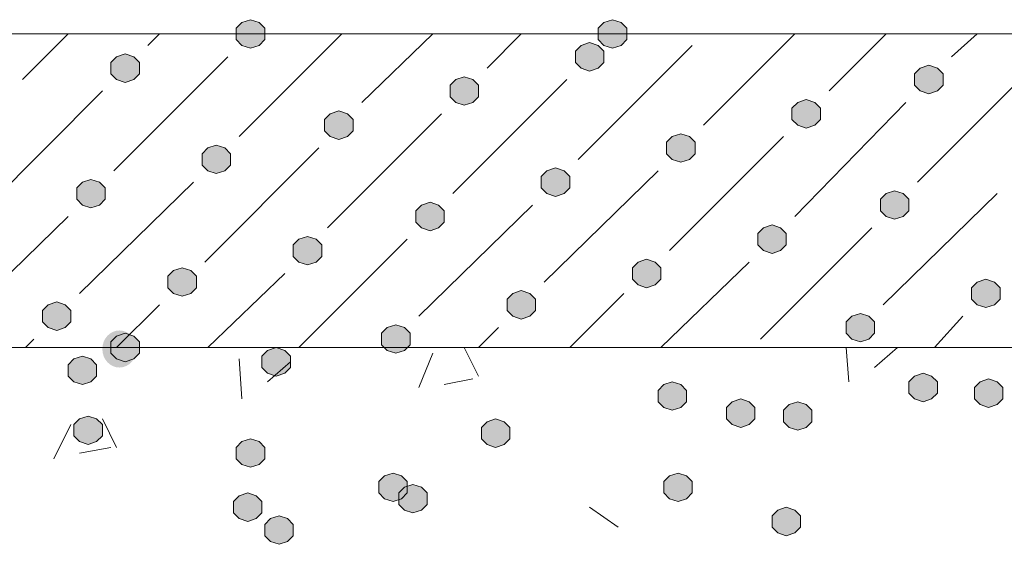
# Model space of a CAD drawing. Header units: millimetres. Extents: x 1527433 to 14789979, y -66543 to 11310.
# Tile 29 of 122: x 1948706 to 1949438, y -63224 to -62834. Entities that reach past the tile are written whole.
import ezdxf

# ---------------------------------------------------------------- set-up
doc = ezdxf.new("R2010")
doc.units = ezdxf.units.MM

msp = doc.modelspace()

# ---------------------------------------------------------------- hatches: boundary and pattern name
h = msp.add_hatch(color=7)
h.dxf.hatch_style = 2
h.paths.add_polyline_path([(1948877.7, -62834.129), (1948871.35, -62836.245), (1948867.117, -62840.479), (1948867.117, -62848.945), (1948871.35, -62853.179), (1948877.7, -62855.295), (1948884.05, -62853.179), (1948888.283, -62848.945), (1948888.283, -62840.479), (1948884.05, -62836.245)])
h = msp.add_hatch(color=7)
h.dxf.hatch_style = 2
h.paths.add_polyline_path([(1949146.517, -62834.129), (1949140.167, -62836.245), (1949135.933, -62840.479), (1949135.933, -62848.945), (1949140.167, -62853.179), (1949146.517, -62855.295), (1949152.867, -62853.179), (1949157.1, -62848.945), (1949157.1, -62840.479), (1949152.867, -62836.245)])
h = msp.add_hatch(color=7)
h.dxf.hatch_style = 2
h.paths.add_polyline_path([(1949129.583, -62851.062), (1949123.233, -62853.179), (1949119, -62857.412), (1949119, -62865.879), (1949123.233, -62870.112), (1949129.583, -62872.229), (1949135.933, -62870.112), (1949140.167, -62865.879), (1949140.167, -62857.412), (1949135.933, -62853.179)])
h = msp.add_hatch(color=7)
h.dxf.hatch_style = 2
h.paths.add_polyline_path([(1948784.567, -62859.529), (1948778.217, -62861.645), (1948773.983, -62865.879), (1948773.983, -62874.345), (1948778.217, -62878.579), (1948784.567, -62880.695), (1948790.917, -62878.579), (1948795.15, -62874.345), (1948795.15, -62865.879), (1948790.917, -62861.645)])
h = msp.add_hatch(color=7)
h.dxf.hatch_style = 2
h.paths.add_polyline_path([(1949381.467, -62867.995), (1949375.117, -62870.112), (1949370.883, -62874.345), (1949370.883, -62882.812), (1949375.117, -62887.045), (1949381.467, -62889.162), (1949387.817, -62887.045), (1949392.05, -62882.812), (1949392.05, -62874.345), (1949387.817, -62870.112)])
h = msp.add_hatch(color=7)
h.dxf.hatch_style = 2
h.paths.add_polyline_path([(1949036.45, -62876.462), (1949030.1, -62878.579), (1949025.867, -62882.812), (1949025.867, -62891.279), (1949030.1, -62895.512), (1949036.45, -62897.629), (1949042.8, -62895.512), (1949047.033, -62891.279), (1949047.033, -62882.812), (1949042.8, -62878.579)])
h = msp.add_hatch(color=7)
h.dxf.hatch_style = 2
h.paths.add_polyline_path([(1949290.45, -62893.395), (1949284.1, -62895.512), (1949279.867, -62899.745), (1949279.867, -62908.212), (1949284.1, -62912.445), (1949290.45, -62914.562), (1949296.8, -62912.445), (1949301.033, -62908.212), (1949301.033, -62899.745), (1949296.8, -62895.512)])
h = msp.add_hatch(color=7)
h.dxf.hatch_style = 2
h.paths.add_polyline_path([(1948943.317, -62901.862), (1948936.967, -62903.979), (1948932.733, -62908.212), (1948932.733, -62916.679), (1948936.967, -62920.912), (1948943.317, -62923.029), (1948949.667, -62920.912), (1948953.9, -62916.679), (1948953.9, -62908.212), (1948949.667, -62903.979)])
h = msp.add_hatch(color=7)
h.dxf.hatch_style = 2
h.paths.add_polyline_path([(1949197.317, -62918.795), (1949190.967, -62920.912), (1949186.733, -62925.145), (1949186.733, -62933.612), (1949190.967, -62937.845), (1949197.317, -62939.962), (1949203.667, -62937.845), (1949207.9, -62933.612), (1949207.9, -62925.145), (1949203.667, -62920.912)])
h = msp.add_hatch(color=7)
h.dxf.hatch_style = 2
h.paths.add_polyline_path([(1948852.3, -62927.262), (1948845.95, -62929.379), (1948841.717, -62933.612), (1948841.717, -62942.079), (1948845.95, -62946.312), (1948852.3, -62948.429), (1948858.65, -62946.312), (1948862.883, -62942.079), (1948862.883, -62933.612), (1948858.65, -62929.379)])
h = msp.add_hatch(color=7)
h.dxf.hatch_style = 2
h.paths.add_polyline_path([(1949104.183, -62944.195), (1949097.833, -62946.312), (1949093.6, -62950.545), (1949093.6, -62959.012), (1949097.833, -62963.245), (1949104.183, -62965.362), (1949110.533, -62963.245), (1949114.767, -62959.012), (1949114.767, -62950.545), (1949110.533, -62946.312)])
h = msp.add_hatch(color=7)
h.dxf.hatch_style = 2
h.paths.add_polyline_path([(1948759.167, -62952.662), (1948752.817, -62954.779), (1948748.583, -62959.012), (1948748.583, -62967.479), (1948752.817, -62971.712), (1948759.167, -62973.829), (1948765.517, -62971.712), (1948769.75, -62967.479), (1948769.75, -62959.012), (1948765.517, -62954.779)])
h = msp.add_hatch(color=7)
h.dxf.hatch_style = 2
h.paths.add_polyline_path([(1949356.067, -62961.129), (1949349.717, -62963.245), (1949345.483, -62967.479), (1949345.483, -62975.945), (1949349.717, -62980.179), (1949356.067, -62982.295), (1949362.417, -62980.179), (1949366.65, -62975.945), (1949366.65, -62967.479), (1949362.417, -62963.245)])
h = msp.add_hatch(color=7)
h.dxf.hatch_style = 2
h.paths.add_polyline_path([(1949011.05, -62969.595), (1949004.7, -62971.712), (1949000.467, -62975.945), (1949000.467, -62984.412), (1949004.7, -62988.645), (1949011.05, -62990.762), (1949017.4, -62988.645), (1949021.633, -62984.412), (1949021.633, -62975.945), (1949017.4, -62971.712)])
h = msp.add_hatch(color=7)
h.dxf.hatch_style = 2
h.paths.add_polyline_path([(1949265.05, -62986.529), (1949258.7, -62988.645), (1949254.467, -62992.879), (1949254.467, -63001.345), (1949258.7, -63005.579), (1949265.05, -63007.695), (1949271.4, -63005.579), (1949275.633, -63001.345), (1949275.633, -62992.879), (1949271.4, -62988.645)])
h = msp.add_hatch(color=7)
h.dxf.hatch_style = 2
h.paths.add_polyline_path([(1948920.033, -62994.995), (1948913.683, -62997.112), (1948909.45, -63001.345), (1948909.45, -63009.812), (1948913.683, -63014.045), (1948920.033, -63016.162), (1948926.383, -63014.045), (1948930.617, -63009.812), (1948930.617, -63001.345), (1948926.383, -62997.112)])
h = msp.add_hatch(color=7)
h.dxf.hatch_style = 2
h.paths.add_polyline_path([(1949171.917, -63011.929), (1949165.567, -63014.045), (1949161.333, -63018.279), (1949161.333, -63026.745), (1949165.567, -63030.979), (1949171.917, -63033.095), (1949178.267, -63030.979), (1949182.5, -63026.745), (1949182.5, -63018.279), (1949178.267, -63014.045)])
h = msp.add_hatch(color=7)
h.dxf.hatch_style = 2
h.paths.add_polyline_path([(1948826.9, -63018.279), (1948820.55, -63020.395), (1948816.317, -63024.629), (1948816.317, -63033.095), (1948820.55, -63037.329), (1948826.9, -63039.445), (1948833.25, -63037.329), (1948837.483, -63033.095), (1948837.483, -63024.629), (1948833.25, -63020.395)])
h = msp.add_hatch(color=7)
h.dxf.hatch_style = 2
h.paths.add_polyline_path([(1949423.8, -63026.745), (1949417.45, -63028.862), (1949413.217, -63033.095), (1949413.217, -63041.562), (1949417.45, -63045.795), (1949423.8, -63047.912), (1949430.15, -63045.795), (1949434.383, -63041.562), (1949434.383, -63033.095), (1949430.15, -63028.862)])
h = msp.add_hatch(color=7)
h.dxf.hatch_style = 2
h.paths.add_polyline_path([(1949078.783, -63035.212), (1949072.433, -63037.329), (1949068.2, -63041.562), (1949068.2, -63050.029), (1949072.433, -63054.262), (1949078.783, -63056.379), (1949085.133, -63054.262), (1949089.367, -63050.029), (1949089.367, -63041.562), (1949085.133, -63037.329)])
h = msp.add_hatch(color=7)
h.dxf.hatch_style = 2
h.paths.add_polyline_path([(1948733.767, -63043.679), (1948727.417, -63045.795), (1948723.183, -63050.029), (1948723.183, -63058.495), (1948727.417, -63062.729), (1948733.767, -63064.845), (1948740.117, -63062.729), (1948744.35, -63058.495), (1948744.35, -63050.029), (1948740.117, -63045.795)])
h = msp.add_hatch(color=7)
h.dxf.hatch_style = 2
h.paths.add_polyline_path([(1949330.667, -63052.145), (1949324.317, -63054.262), (1949320.083, -63058.495), (1949320.083, -63066.962), (1949324.317, -63071.195), (1949330.667, -63073.312), (1949337.017, -63071.195), (1949341.25, -63066.962), (1949341.25, -63058.495), (1949337.017, -63054.262)])
h = msp.add_hatch(color=7)
h.dxf.hatch_style = 2
h.paths.add_polyline_path([(1948985.65, -63060.612), (1948979.3, -63062.729), (1948975.067, -63066.962), (1948975.067, -63075.429), (1948979.3, -63079.662), (1948985.65, -63081.779), (1948992, -63079.662), (1948996.233, -63075.429), (1948996.233, -63066.962), (1948992, -63062.729)])
h = msp.add_hatch(color=7)
edge = h.paths.add_edge_path()
edge.add_ellipse((1948780.333, -63078.604), major_axis=(0, 13.758), ratio=0.923077, start_angle=0, end_angle=360)
h = msp.add_hatch(color=7)
h.dxf.hatch_style = 2
h.paths.add_polyline_path([(1948784.567, -63066.962), (1948778.217, -63069.079), (1948773.983, -63073.312), (1948773.983, -63081.779), (1948778.217, -63086.012), (1948784.567, -63088.129), (1948790.917, -63086.012), (1948795.15, -63081.779), (1948795.15, -63073.312), (1948790.917, -63069.079)])
h = msp.add_hatch(color=7)
h.dxf.hatch_style = 2
h.paths.add_polyline_path([(1948896.75, -63077.545), (1948890.4, -63079.662), (1948886.167, -63083.895), (1948886.167, -63092.362), (1948890.4, -63096.595), (1948896.75, -63098.712), (1948903.1, -63096.595), (1948907.333, -63092.362), (1948907.333, -63083.895), (1948903.1, -63079.662)])
h = msp.add_hatch(color=7)
h.dxf.hatch_style = 2
h.paths.add_polyline_path([(1948752.817, -63083.895), (1948746.467, -63086.012), (1948742.233, -63090.245), (1948742.233, -63098.712), (1948746.467, -63102.945), (1948752.817, -63105.062), (1948759.167, -63102.945), (1948763.4, -63098.712), (1948763.4, -63090.245), (1948759.167, -63086.012)])
h = msp.add_hatch(color=7)
h.dxf.hatch_style = 2
h.paths.add_polyline_path([(1949377.233, -63096.595), (1949370.883, -63098.712), (1949366.65, -63102.945), (1949366.65, -63111.412), (1949370.883, -63115.645), (1949377.233, -63117.762), (1949383.583, -63115.645), (1949387.817, -63111.412), (1949387.817, -63102.945), (1949383.583, -63098.712)])
h = msp.add_hatch(color=7)
h.dxf.hatch_style = 2
h.paths.add_polyline_path([(1949190.967, -63102.945), (1949184.617, -63105.062), (1949180.383, -63109.295), (1949180.383, -63117.762), (1949184.617, -63121.995), (1949190.967, -63124.112), (1949197.317, -63121.995), (1949201.55, -63117.762), (1949201.55, -63109.295), (1949197.317, -63105.062)])
h = msp.add_hatch(color=7)
h.dxf.hatch_style = 2
h.paths.add_polyline_path([(1949425.917, -63100.829), (1949419.567, -63102.945), (1949415.333, -63107.179), (1949415.333, -63115.645), (1949419.567, -63119.879), (1949425.917, -63121.995), (1949432.267, -63119.879), (1949436.5, -63115.645), (1949436.5, -63107.179), (1949432.267, -63102.945)])
h = msp.add_hatch(color=7)
h.dxf.hatch_style = 2
h.paths.add_polyline_path([(1949241.767, -63115.645), (1949235.417, -63117.762), (1949231.183, -63121.995), (1949231.183, -63130.462), (1949235.417, -63134.695), (1949241.767, -63136.812), (1949248.117, -63134.695), (1949252.35, -63130.462), (1949252.35, -63121.995), (1949248.117, -63117.762)])
h = msp.add_hatch(color=7)
h.dxf.hatch_style = 2
h.paths.add_polyline_path([(1949284.1, -63117.762), (1949277.75, -63119.879), (1949273.517, -63124.112), (1949273.517, -63132.579), (1949277.75, -63136.812), (1949284.1, -63138.929), (1949290.45, -63136.812), (1949294.683, -63132.579), (1949294.683, -63124.112), (1949290.45, -63119.879)])
h = msp.add_hatch(color=7)
h.dxf.hatch_style = 2
h.paths.add_polyline_path([(1948757.05, -63128.345), (1948750.7, -63130.462), (1948746.467, -63134.695), (1948746.467, -63143.162), (1948750.7, -63147.395), (1948757.05, -63149.512), (1948763.4, -63147.395), (1948767.633, -63143.162), (1948767.633, -63134.695), (1948763.4, -63130.462)])
h = msp.add_hatch(color=7)
h.dxf.hatch_style = 2
h.paths.add_polyline_path([(1949059.733, -63130.462), (1949053.383, -63132.579), (1949049.15, -63136.812), (1949049.15, -63145.279), (1949053.383, -63149.512), (1949059.733, -63151.629), (1949066.083, -63149.512), (1949070.317, -63145.279), (1949070.317, -63136.812), (1949066.083, -63132.579)])
h = msp.add_hatch(color=7)
h.dxf.hatch_style = 2
h.paths.add_polyline_path([(1948877.7, -63145.279), (1948871.35, -63147.395), (1948867.117, -63151.629), (1948867.117, -63160.095), (1948871.35, -63164.329), (1948877.7, -63166.445), (1948884.05, -63164.329), (1948888.283, -63160.095), (1948888.283, -63151.629), (1948884.05, -63147.395)])
h = msp.add_hatch(color=7)
h.dxf.hatch_style = 2
h.paths.add_polyline_path([(1948983.533, -63170.679), (1948977.183, -63172.795), (1948972.95, -63177.029), (1948972.95, -63185.495), (1948977.183, -63189.729), (1948983.533, -63191.845), (1948989.883, -63189.729), (1948994.117, -63185.495), (1948994.117, -63177.029), (1948989.883, -63172.795)])
h = msp.add_hatch(color=7)
h.dxf.hatch_style = 2
h.paths.add_polyline_path([(1949195.2, -63170.679), (1949188.85, -63172.795), (1949184.617, -63177.029), (1949184.617, -63185.495), (1949188.85, -63189.729), (1949195.2, -63191.845), (1949201.55, -63189.729), (1949205.783, -63185.495), (1949205.783, -63177.029), (1949201.55, -63172.795)])
h = msp.add_hatch(color=7)
h.dxf.hatch_style = 2
h.paths.add_polyline_path([(1948998.35, -63179.145), (1948992, -63181.262), (1948987.767, -63185.495), (1948987.767, -63193.962), (1948992, -63198.195), (1948998.35, -63200.312), (1949004.7, -63198.195), (1949008.933, -63193.962), (1949008.933, -63185.495), (1949004.7, -63181.262)])
h = msp.add_hatch(color=7)
h.dxf.hatch_style = 2
h.paths.add_polyline_path([(1948875.583, -63185.495), (1948869.233, -63187.612), (1948865, -63191.845), (1948865, -63200.312), (1948869.233, -63204.545), (1948875.583, -63206.662), (1948881.933, -63204.545), (1948886.167, -63200.312), (1948886.167, -63191.845), (1948881.933, -63187.612)])
h = msp.add_hatch(color=7)
h.dxf.hatch_style = 2
h.paths.add_polyline_path([(1949275.633, -63196.079), (1949269.283, -63198.195), (1949265.05, -63202.429), (1949265.05, -63210.895), (1949269.283, -63215.129), (1949275.633, -63217.245), (1949281.983, -63215.129), (1949286.217, -63210.895), (1949286.217, -63202.429), (1949281.983, -63198.195)])
h = msp.add_hatch(color=7)
h.dxf.hatch_style = 2
h.paths.add_polyline_path([(1948898.867, -63202.429), (1948892.517, -63204.545), (1948888.283, -63208.779), (1948888.283, -63217.245), (1948892.517, -63221.479), (1948898.867, -63223.595), (1948905.217, -63221.479), (1948909.45, -63217.245), (1948909.45, -63208.779), (1948905.217, -63204.545)])

# ---------------------------------------------------------------- linework, layer by layer
at = {"color": 7, "lineweight": 0}
for points in [[(1948877.7, -62834.129), (1948871.35, -62836.245), (1948867.117, -62840.479), (1948867.117, -62848.945), (1948871.35, -62853.179), (1948877.7, -62855.295), (1948884.05, -62853.179), (1948888.283, -62848.945), (1948888.283, -62840.479), (1948884.05, -62836.245)], [(1949146.517, -62834.129), (1949140.167, -62836.245), (1949135.933, -62840.479), (1949135.933, -62848.945), (1949140.167, -62853.179), (1949146.517, -62855.295), (1949152.867, -62853.179), (1949157.1, -62848.945), (1949157.1, -62840.479), (1949152.867, -62836.245)], [(1949129.583, -62851.062), (1949123.233, -62853.179), (1949119, -62857.412), (1949119, -62865.879), (1949123.233, -62870.112), (1949129.583, -62872.229), (1949135.933, -62870.112), (1949140.167, -62865.879), (1949140.167, -62857.412), (1949135.933, -62853.179)], [(1948784.567, -62859.529), (1948778.217, -62861.645), (1948773.983, -62865.879), (1948773.983, -62874.345), (1948778.217, -62878.579), (1948784.567, -62880.695), (1948790.917, -62878.579), (1948795.15, -62874.345), (1948795.15, -62865.879), (1948790.917, -62861.645)], [(1949381.467, -62867.995), (1949375.117, -62870.112), (1949370.883, -62874.345), (1949370.883, -62882.812), (1949375.117, -62887.045), (1949381.467, -62889.162), (1949387.817, -62887.045), (1949392.05, -62882.812), (1949392.05, -62874.345), (1949387.817, -62870.112)], [(1949036.45, -62876.462), (1949030.1, -62878.579), (1949025.867, -62882.812), (1949025.867, -62891.279), (1949030.1, -62895.512), (1949036.45, -62897.629), (1949042.8, -62895.512), (1949047.033, -62891.279), (1949047.033, -62882.812), (1949042.8, -62878.579)], [(1949290.45, -62893.395), (1949284.1, -62895.512), (1949279.867, -62899.745), (1949279.867, -62908.212), (1949284.1, -62912.445), (1949290.45, -62914.562), (1949296.8, -62912.445), (1949301.033, -62908.212), (1949301.033, -62899.745), (1949296.8, -62895.512)], [(1948943.317, -62901.862), (1948936.967, -62903.979), (1948932.733, -62908.212), (1948932.733, -62916.679), (1948936.967, -62920.912), (1948943.317, -62923.029), (1948949.667, -62920.912), (1948953.9, -62916.679), (1948953.9, -62908.212), (1948949.667, -62903.979)], [(1949197.317, -62918.795), (1949190.967, -62920.912), (1949186.733, -62925.145), (1949186.733, -62933.612), (1949190.967, -62937.845), (1949197.317, -62939.962), (1949203.667, -62937.845), (1949207.9, -62933.612), (1949207.9, -62925.145), (1949203.667, -62920.912)], [(1948852.3, -62927.262), (1948845.95, -62929.379), (1948841.717, -62933.612), (1948841.717, -62942.079), (1948845.95, -62946.312), (1948852.3, -62948.429), (1948858.65, -62946.312), (1948862.883, -62942.079), (1948862.883, -62933.612), (1948858.65, -62929.379)], [(1949104.183, -62944.195), (1949097.833, -62946.312), (1949093.6, -62950.545), (1949093.6, -62959.012), (1949097.833, -62963.245), (1949104.183, -62965.362), (1949110.533, -62963.245), (1949114.767, -62959.012), (1949114.767, -62950.545), (1949110.533, -62946.312)], [(1948759.167, -62952.662), (1948752.817, -62954.779), (1948748.583, -62959.012), (1948748.583, -62967.479), (1948752.817, -62971.712), (1948759.167, -62973.829), (1948765.517, -62971.712), (1948769.75, -62967.479), (1948769.75, -62959.012), (1948765.517, -62954.779)], [(1949356.067, -62961.129), (1949349.717, -62963.245), (1949345.483, -62967.479), (1949345.483, -62975.945), (1949349.717, -62980.179), (1949356.067, -62982.295), (1949362.417, -62980.179), (1949366.65, -62975.945), (1949366.65, -62967.479), (1949362.417, -62963.245)], [(1949011.05, -62969.595), (1949004.7, -62971.712), (1949000.467, -62975.945), (1949000.467, -62984.412), (1949004.7, -62988.645), (1949011.05, -62990.762), (1949017.4, -62988.645), (1949021.633, -62984.412), (1949021.633, -62975.945), (1949017.4, -62971.712)], [(1949265.05, -62986.529), (1949258.7, -62988.645), (1949254.467, -62992.879), (1949254.467, -63001.345), (1949258.7, -63005.579), (1949265.05, -63007.695), (1949271.4, -63005.579), (1949275.633, -63001.345), (1949275.633, -62992.879), (1949271.4, -62988.645)], [(1948920.033, -62994.995), (1948913.683, -62997.112), (1948909.45, -63001.345), (1948909.45, -63009.812), (1948913.683, -63014.045), (1948920.033, -63016.162), (1948926.383, -63014.045), (1948930.617, -63009.812), (1948930.617, -63001.345), (1948926.383, -62997.112)], [(1949171.917, -63011.929), (1949165.567, -63014.045), (1949161.333, -63018.279), (1949161.333, -63026.745), (1949165.567, -63030.979), (1949171.917, -63033.095), (1949178.267, -63030.979), (1949182.5, -63026.745), (1949182.5, -63018.279), (1949178.267, -63014.045)], [(1948826.9, -63018.279), (1948820.55, -63020.395), (1948816.317, -63024.629), (1948816.317, -63033.095), (1948820.55, -63037.329), (1948826.9, -63039.445), (1948833.25, -63037.329), (1948837.483, -63033.095), (1948837.483, -63024.629), (1948833.25, -63020.395)], [(1949423.8, -63026.745), (1949417.45, -63028.862), (1949413.217, -63033.095), (1949413.217, -63041.562), (1949417.45, -63045.795), (1949423.8, -63047.912), (1949430.15, -63045.795), (1949434.383, -63041.562), (1949434.383, -63033.095), (1949430.15, -63028.862)], [(1949078.783, -63035.212), (1949072.433, -63037.329), (1949068.2, -63041.562), (1949068.2, -63050.029), (1949072.433, -63054.262), (1949078.783, -63056.379), (1949085.133, -63054.262), (1949089.367, -63050.029), (1949089.367, -63041.562), (1949085.133, -63037.329)], [(1948733.767, -63043.679), (1948727.417, -63045.795), (1948723.183, -63050.029), (1948723.183, -63058.495), (1948727.417, -63062.729), (1948733.767, -63064.845), (1948740.117, -63062.729), (1948744.35, -63058.495), (1948744.35, -63050.029), (1948740.117, -63045.795)], [(1949330.667, -63052.145), (1949324.317, -63054.262), (1949320.083, -63058.495), (1949320.083, -63066.962), (1949324.317, -63071.195), (1949330.667, -63073.312), (1949337.017, -63071.195), (1949341.25, -63066.962), (1949341.25, -63058.495), (1949337.017, -63054.262)], [(1948985.65, -63060.612), (1948979.3, -63062.729), (1948975.067, -63066.962), (1948975.067, -63075.429), (1948979.3, -63079.662), (1948985.65, -63081.779), (1948992, -63079.662), (1948996.233, -63075.429), (1948996.233, -63066.962), (1948992, -63062.729)], [(1948784.567, -63066.962), (1948778.217, -63069.079), (1948773.983, -63073.312), (1948773.983, -63081.779), (1948778.217, -63086.012), (1948784.567, -63088.129), (1948790.917, -63086.012), (1948795.15, -63081.779), (1948795.15, -63073.312), (1948790.917, -63069.079)], [(1948896.75, -63077.545), (1948890.4, -63079.662), (1948886.167, -63083.895), (1948886.167, -63092.362), (1948890.4, -63096.595), (1948896.75, -63098.712), (1948903.1, -63096.595), (1948907.333, -63092.362), (1948907.333, -63083.895), (1948903.1, -63079.662)], [(1948752.817, -63083.895), (1948746.467, -63086.012), (1948742.233, -63090.245), (1948742.233, -63098.712), (1948746.467, -63102.945), (1948752.817, -63105.062), (1948759.167, -63102.945), (1948763.4, -63098.712), (1948763.4, -63090.245), (1948759.167, -63086.012)], [(1949377.233, -63096.595), (1949370.883, -63098.712), (1949366.65, -63102.945), (1949366.65, -63111.412), (1949370.883, -63115.645), (1949377.233, -63117.762), (1949383.583, -63115.645), (1949387.817, -63111.412), (1949387.817, -63102.945), (1949383.583, -63098.712)], [(1949190.967, -63102.945), (1949184.617, -63105.062), (1949180.383, -63109.295), (1949180.383, -63117.762), (1949184.617, -63121.995), (1949190.967, -63124.112), (1949197.317, -63121.995), (1949201.55, -63117.762), (1949201.55, -63109.295), (1949197.317, -63105.062)], [(1949425.917, -63100.829), (1949419.567, -63102.945), (1949415.333, -63107.179), (1949415.333, -63115.645), (1949419.567, -63119.879), (1949425.917, -63121.995), (1949432.267, -63119.879), (1949436.5, -63115.645), (1949436.5, -63107.179), (1949432.267, -63102.945)], [(1949241.767, -63115.645), (1949235.417, -63117.762), (1949231.183, -63121.995), (1949231.183, -63130.462), (1949235.417, -63134.695), (1949241.767, -63136.812), (1949248.117, -63134.695), (1949252.35, -63130.462), (1949252.35, -63121.995), (1949248.117, -63117.762)], [(1949284.1, -63117.762), (1949277.75, -63119.879), (1949273.517, -63124.112), (1949273.517, -63132.579), (1949277.75, -63136.812), (1949284.1, -63138.929), (1949290.45, -63136.812), (1949294.683, -63132.579), (1949294.683, -63124.112), (1949290.45, -63119.879)], [(1948757.05, -63128.345), (1948750.7, -63130.462), (1948746.467, -63134.695), (1948746.467, -63143.162), (1948750.7, -63147.395), (1948757.05, -63149.512), (1948763.4, -63147.395), (1948767.633, -63143.162), (1948767.633, -63134.695), (1948763.4, -63130.462)], [(1949059.733, -63130.462), (1949053.383, -63132.579), (1949049.15, -63136.812), (1949049.15, -63145.279), (1949053.383, -63149.512), (1949059.733, -63151.629), (1949066.083, -63149.512), (1949070.317, -63145.279), (1949070.317, -63136.812), (1949066.083, -63132.579)], [(1948877.7, -63145.279), (1948871.35, -63147.395), (1948867.117, -63151.629), (1948867.117, -63160.095), (1948871.35, -63164.329), (1948877.7, -63166.445), (1948884.05, -63164.329), (1948888.283, -63160.095), (1948888.283, -63151.629), (1948884.05, -63147.395)], [(1948983.533, -63170.679), (1948977.183, -63172.795), (1948972.95, -63177.029), (1948972.95, -63185.495), (1948977.183, -63189.729), (1948983.533, -63191.845), (1948989.883, -63189.729), (1948994.117, -63185.495), (1948994.117, -63177.029), (1948989.883, -63172.795)], [(1949195.2, -63170.679), (1949188.85, -63172.795), (1949184.617, -63177.029), (1949184.617, -63185.495), (1949188.85, -63189.729), (1949195.2, -63191.845), (1949201.55, -63189.729), (1949205.783, -63185.495), (1949205.783, -63177.029), (1949201.55, -63172.795)], [(1948998.35, -63179.145), (1948992, -63181.262), (1948987.767, -63185.495), (1948987.767, -63193.962), (1948992, -63198.195), (1948998.35, -63200.312), (1949004.7, -63198.195), (1949008.933, -63193.962), (1949008.933, -63185.495), (1949004.7, -63181.262)], [(1948875.583, -63185.495), (1948869.233, -63187.612), (1948865, -63191.845), (1948865, -63200.312), (1948869.233, -63204.545), (1948875.583, -63206.662), (1948881.933, -63204.545), (1948886.167, -63200.312), (1948886.167, -63191.845), (1948881.933, -63187.612)], [(1949275.633, -63196.079), (1949269.283, -63198.195), (1949265.05, -63202.429), (1949265.05, -63210.895), (1949269.283, -63215.129), (1949275.633, -63217.245), (1949281.983, -63215.129), (1949286.217, -63210.895), (1949286.217, -63202.429), (1949281.983, -63198.195)], [(1948898.867, -63202.429), (1948892.517, -63204.545), (1948888.283, -63208.779), (1948888.283, -63217.245), (1948892.517, -63221.479), (1948898.867, -63223.595), (1948905.217, -63221.479), (1948909.45, -63217.245), (1948909.45, -63208.779), (1948905.217, -63204.545)]]:
    msp.add_lwpolyline(points, close=True, dxfattribs=at)
for points in [[(1950702.267, -62844.712), (1946794.9, -62844.712)], [(1948708.367, -62878.579), (1948742.233, -62844.712)], [(1948801.5, -62853.179), (1948809.967, -62844.712)], [(1948869.233, -62920.912), (1948945.433, -62844.712)], [(1948960.25, -62895.512), (1949013.167, -62844.712)], [(1949053.383, -62870.112), (1949078.783, -62844.712)], [(1949214.25, -62912.445), (1949281.983, -62844.712)], [(1949307.383, -62887.045), (1949349.717, -62844.712)], [(1949398.4, -62861.645), (1949417.45, -62844.712)], [(1949121.117, -62937.845), (1949205.783, -62853.179)], [(1948776.1, -62946.312), (1948860.767, -62861.645)], [(1949373, -62954.779), (1949457.667, -62870.112)], [(1949027.983, -62963.245), (1949112.65, -62878.579)], [(1948682.967, -62971.712), (1948767.633, -62887.045)], [(1949281.983, -62980.179), (1949364.533, -62895.512)], [(1948934.85, -62988.645), (1949019.517, -62903.979)], [(1949188.85, -63005.579), (1949273.517, -62920.912)], [(1948843.833, -63014.045), (1948928.5, -62929.379)], [(1949095.717, -63028.862), (1949180.383, -62946.312)], [(1948750.7, -63037.329), (1948835.367, -62954.779)], [(1949347.6, -63045.795), (1949432.267, -62963.245)], [(1949002.583, -63054.262), (1949087.25, -62971.712)], [(1948657.567, -63062.729), (1948742.233, -62980.179)], [(1949256.583, -63071.195), (1949339.133, -62988.645)], [(1948913.683, -63077.545), (1948994.117, -62997.112)], [(1949182.5, -63077.545), (1949248.117, -63014.045)], [(1948845.95, -63077.545), (1948903.1, -63022.512)], [(1949114.767, -63077.545), (1949154.983, -63037.329)], [(1948778.217, -63077.545), (1948809.967, -63045.795)], [(1949385.7, -63077.545), (1949406.867, -63054.262)], [(1949047.033, -63077.545), (1949061.85, -63062.729)], [(1948710.483, -63077.545), (1948716.833, -63071.195)], [(1950702.267, -63077.545), (1946794.9, -63077.545)], [(1949002.583, -63107.179), (1949013.167, -63081.779)], [(1949047.033, -63098.712), (1949036.45, -63077.545)], [(1949322.2, -63102.945), (1949320.083, -63077.545)], [(1949341.25, -63092.362), (1949358.183, -63077.545)], [(1948871.35, -63115.645), (1948869.233, -63086.012)], [(1948890.4, -63102.945), (1948907.333, -63088.129)], [(1949021.633, -63105.062), (1949042.8, -63100.829)], [(1948778.217, -63151.629), (1948767.633, -63130.462)], [(1948731.65, -63160.095), (1948744.35, -63134.695)], [(1948750.7, -63155.862), (1948773.983, -63151.629)], [(1949150.75, -63210.895), (1949129.583, -63196.079)]]:
    msp.add_lwpolyline(points, dxfattribs=at)

doc.saveas('drawing.dxf')
